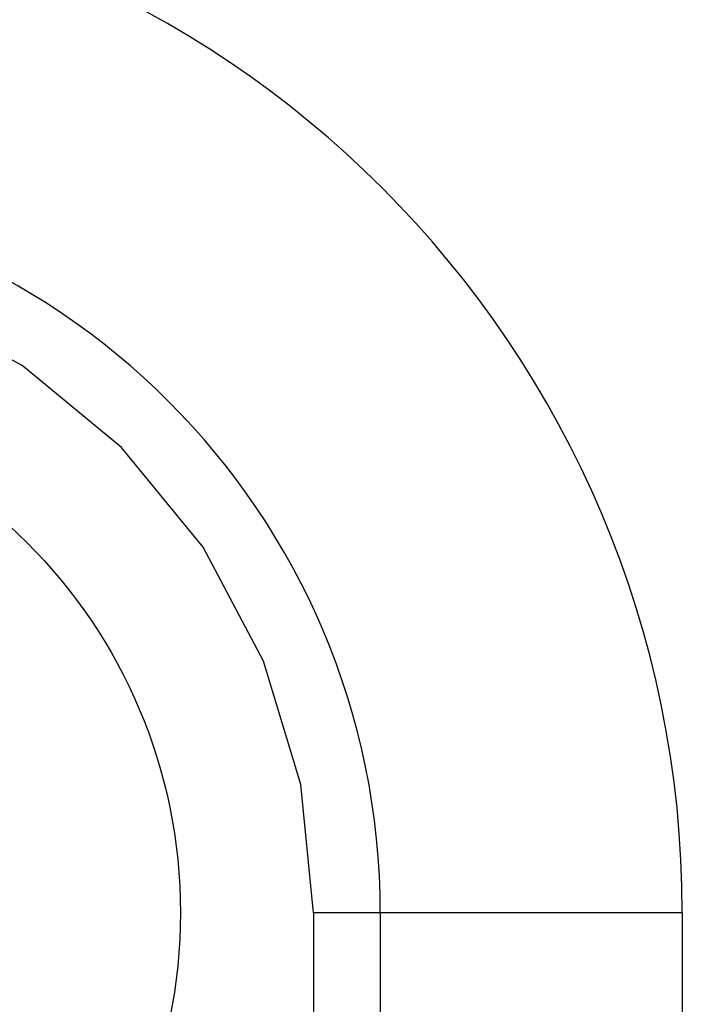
# Model space of a CAD drawing. Extents: x 131 to 418, y 147 to 294.
# Tile 19 of 37: x 243.04 to 244.94, y 255.53 to 258.35. Entities that reach past the tile are written whole.
import ezdxf

# ---------------------------------------------------------------- set-up
doc = ezdxf.new("R2010")
doc.units = 0
doc.header["$LTSCALE"] = 30.734
doc.header["$MEASUREMENT"] = 0
doc.layers.add('00_COMPONENTS', color=7, linetype='CONTINUOUS')

msp = doc.modelspace()

# ---------------------------------------------------------------- linework, layer by layer
at = {"layer": '00_COMPONENTS'}
for p, q in [((243.0478, 257.3624), (242.7225, 257.5377)), ((243.3328, 257.1271), (243.0478, 257.3624)), ((243.5666, 256.8409), (243.3328, 257.1271)), ((243.7403, 256.5147), (243.5666, 256.8409)), ((243.8473, 256.161), (243.7403, 256.5147)), ((243.8834, 255.7932), (243.8473, 256.161)), ((243.8834, 255.7932), (243.8834, 250.3932)), ((244.9409, 255.7932), (243.8834, 255.7932)), ((244.0749, 255.7932), (244.0749, 250.3932)), ((244.9409, 255.7932), (244.9409, 250.3932))]:
    msp.add_line(p, q, dxfattribs=at)
msp.add_circle((242.0017, 255.7932), 1.5, dxfattribs=at)
for radius, start in [(2.9392, 360), (2.0732, 0)]:
    msp.add_arc((242.0017, 255.7932), radius, start, 90, dxfattribs=at)

doc.saveas('drawing.dxf')
